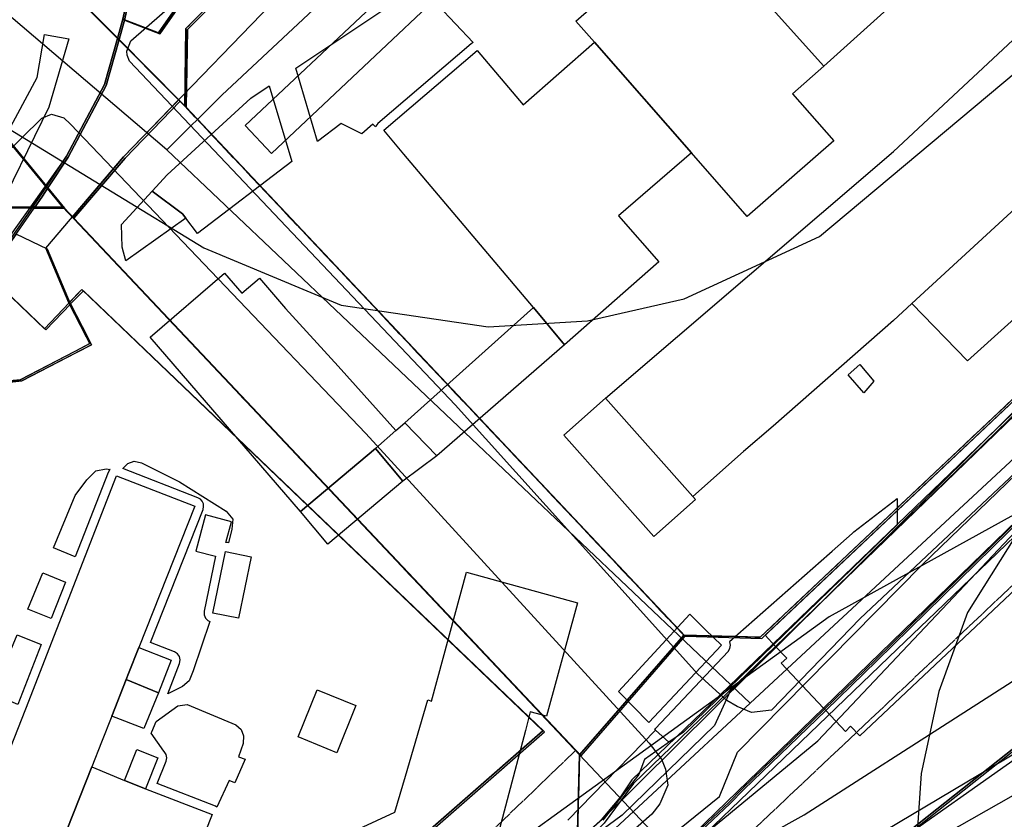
# Model space of a CAD drawing. Header units: metres. Extents: x 15747 to 16863, y 15840 to 16796.
# Tile 10 of 35: x 15838 to 16002, y 16244 to 16377. Entities that reach past the tile are written whole.
import ezdxf

# ---------------------------------------------------------------- set-up
doc = ezdxf.new("R2010")
doc.units = ezdxf.units.M
doc.linetypes.add('L00s01s', pattern=[3, 3, 0])
doc.linetypes.add('L00s26s', pattern=[3, 3, 0])
for name, color, linetype, true_color in [('02 Озеленение', 7, 'Continuous', 0xe4efdb), ('03 Существующее использование', 7, 'Continuous', 0x808080), ('04 Земельные участки (ЕГРН)', 7, 'Continuous', 0x1f3fbf), ('05 Застройка', 7, 'Continuous', 0x8c8c8c), ('06 Дороги и железная дорога', 7, 'Continuous', 0xb4b4b4), ('07 ЗОУИТ и СЗЗ', 7, 'Continuous', 0x000000), ('08 Красные линии и ЛГР', 7, 'Continuous', 0xff0000), ('09 ППТ и ПМТ', 7, 'Continuous', 0x00d000), ('10 ГПЗУ', 7, 'Continuous', 0x7b7bf2), ('12 ПЗЗ – территориальные зоны', 7, 'Continuous', 0x000000), ('13 Генплан – функциональные зоны', 7, 'Continuous', 0x000000)]:
    doc.layers.add(name, color=color, linetype=linetype, true_color=true_color)

msp = doc.modelspace()

# ---------------------------------------------------------------- linework, layer by layer
at = {"layer": '02 Озеленение', "true_color": 0xe4efdb}
for points in [[(15913.38, 16373.47), (15913.07, 16373.28), (15897.54, 16360.04), (15897.18, 16359.58), (15897.13, 16359.44), (15896.69, 16359.92), (15894.85, 16358.29), (15891.41, 16360), (15887.51, 16357.01), (15883.87, 16369.2), (15898.21, 16378.73), (15904.58, 16382.86)], [(15883.22, 16353.72), (15867.56, 16341.72), (15865.6, 16344.27), (15865.07, 16344.97), (15860.02, 16348.79), (15862.48, 16351.47), (15876.41, 16364.23), (15879.46, 16366.27)], [(15865.6, 16344.27), (15855.64, 16337.19), (15855.04, 16339.48), (15854.92, 16343.22), (15860.02, 16348.79), (15865.07, 16344.97)], [(15975.7, 16318.22), (15977.64, 16319.92), (15980, 16317.18), (15978.32, 16315.22)], [(15869.61, 16277.23), (15866.85, 16268.98), (15866.17, 16267.36), (15865.06, 16266.42), (15862.61, 16265.19), (15864.56, 16270.24), (15864.66, 16270.82), (15864.54, 16271.39), (15864.21, 16271.86), (15863.72, 16272.18), (15859.75, 16273.74), (15868.47, 16295.85), (15868.57, 16296.31), (15868.53, 16296.77), (15868.34, 16297.21), (15868.02, 16297.56), (15867.62, 16297.8), (15855.11, 16302.63), (15855.98, 16303.5), (15857.03, 16303.85), (15858.22, 16303.6), (15864.53, 16300.44), (15872.3, 16295.57), (15873.44, 16294.21), (15873.24, 16292.58), (15872.68, 16290.3), (15872.51, 16290.33), (15872.26, 16290.34), (15873.18, 16293.81), (15868.86, 16294.95), (15867.26, 16288.91), (15870.52, 16288.05), (15868.65, 16278.91), (15868.65, 16278.33), (15868.87, 16277.79), (15869.28, 16277.37)], [(15853.01, 16302.47), (15852.99, 16302.46), (15852.68, 16301.96), (15847.23, 16287.99), (15843.59, 16289.48), (15847.21, 16298.18), (15849.13, 16300.76), (15850.66, 16302.29), (15852.36, 16302.57)], [(15956, 16273.91), (15972.6, 16288.5), (15973.06, 16288.91), (15976.38, 16291.86), (15976.69, 16292.14), (15983.9, 16297.65), (15983.9, 16293.29), (15948.35, 16258.83), (15945.93, 16257.12), (15943.72, 16259.15), (15943.55, 16259.31), (15943.68, 16259.41), (15955.76, 16272.23), (15956.07, 16272.72), (15956.17, 16273.29), (15956.04, 16273.85)], [(15843.21, 16277.69), (15839.35, 16279.27), (15841.85, 16285.28), (15845.58, 16283.75)], [(15837.65, 16263.43), (15835.25, 16264.45), (15832.21, 16256.85), (15830.33, 16257.58), (15837.58, 16275.01), (15841.53, 16273.38)], [(15860.7, 16260.57), (15864.29, 16263.21), (15865.83, 16263.43), (15873.93, 16260.02), (15874.79, 16259.25), (15875.21, 16258.22), (15875.13, 16256.94), (15874.36, 16254.72), (15875.47, 16254.3), (15873.74, 16250.41), (15872.82, 16250.8), (15870.79, 16246.36), (15870.53, 16246.51), (15860.85, 16250.25), (15862.35, 16253.96), (15862.46, 16254.53), (15862.34, 16255.11), (15862.01, 16255.59), (15861.95, 16255.63), (15859.84, 16258.64), (15859.98, 16258.86)]]:
    msp.add_lwpolyline(points, close=True, dxfattribs=at)
for points in [[(15835.69, 16357.94), (15840.88, 16367.69), (15842.11, 16374.83), (15846.14, 16374.12), (15842.81, 16362.74), (15833.32, 16343.33)], [(15929.11, 16244.17), (15943.72, 16259.15), (15945.93, 16257.12), (15945.63, 16256.9), (15941.84, 16254.26), (15940.94, 16251.76), (15934.94, 16244.2)], [(15862.31, 16171.17), (15983.9, 16237.69), (15994.24, 16243.21), (16000.75, 16246.93), (16011.36, 16252.98)]]:
    msp.add_lwpolyline(points, dxfattribs=at)
at = {"layer": '03 Существующее использование', "true_color": 0xada4a0}
msp.add_lwpolyline([(16474.33, 16594.64), (16389.02, 16530.66), (16302.58, 16466.53), (16182.27, 16380.44), (15984.85, 16241.16), (15971.2, 16234.98), (15954.58, 16224.63), (15942.15, 16218.41), (15914.43, 16205.35), (15758.56, 16110.57), (15747.13, 16103.64), (15747.13, 16086.43), (15903.99, 16182.76), (15930.25, 16201.5), (15954.14, 16213.54), (15976.41, 16223.21), (15974.59, 16227.24), (16023.44, 16246.14), (16071.14, 16267.9), (16107.56, 16290.44), (16368.84, 16489.72), (16464.24, 16558.84)], dxfattribs=at)
at = {"layer": '03 Существующее использование', "true_color": 0xcbb2cc}
for points in [[(15879.83, 16553.94), (15890.99, 16534.49), (15875.16, 16481.33), (15867.59, 16432.11), (15855.42, 16377.17), (15861.3, 16374.93), (15872.23, 16390.61), (15876.82, 16397.38), (15880.32, 16403.96), (15883.34, 16410.63), (15885.78, 16417.08), (15896.28, 16461.17), (15897.29, 16461), (15897.88, 16464.49), (15897, 16464.64), (15901.15, 16504.08), (15900.7, 16523.43), (15895.69, 16546.9), (15890.26, 16558.72)], [(15935.08, 16225.21), (15942.15, 16218.41), (15954.58, 16224.63), (15971.2, 16234.98), (15984.85, 16241.16), (16063.34, 16303.36), (16058.82, 16308.24), (16171.54, 16390.32), (16170.42, 16394.45), (16163.23, 16404.81), (16157.05, 16412.04), (16086.92, 16361.21), (16047.09, 16323.64), (16044.92, 16325.97), (16017.7, 16300.72), (16020.06, 16298.16), (15977.69, 16258.18), (15976.14, 16259.82), (15975.26, 16258.94), (15971.99, 16262.4), (15958.4, 16249.25), (15956.12, 16246.93), (15934.06, 16226.19)], [(16086.92, 16361.21), (16064.52, 16344.98), (16038.76, 16329.8), (16033.22, 16324.48), (16032.61, 16321.69), (15980.51, 16270.65), (15971.99, 16262.4), (15975.26, 16258.94), (15976.14, 16259.82), (15977.69, 16258.18), (16020.06, 16298.16), (16017.7, 16300.72), (16044.92, 16325.97), (16047.09, 16323.64)]]:
    msp.add_lwpolyline(points, close=True, dxfattribs=at)
at = {"layer": '03 Существующее использование', "true_color": 0xf9e79f}
msp.add_lwpolyline([(15975.8, 16439.92), (15987.04, 16450.52), (16021.71, 16483.23), (16027.81, 16488.98), (16015.46, 16502.08), (16002.38, 16502.16), (15999.79, 16498.98), (15991.54, 16490.15), (15982.74, 16482.11), (15972.93, 16475.18), (15877.32, 16387.36), (15869.15, 16378.91), (15865.89, 16375.64), (15865.69, 16362.72), (15948.64, 16274.78), (15961.36, 16274.4), (16039.77, 16348.36), (16099.27, 16404.48), (16099.52, 16412.96), (16086.82, 16426.42), (16034.81, 16377.36)], close=True, dxfattribs=at)
at = {"layer": '03 Существующее использование', "true_color": 0xcfd1eb}
msp.add_lwpolyline([(16041.24, 16339.58), (15959.45, 16263.65), (15862.44, 16355.63), (15871.6, 16364.72), (15907.94, 16398.77), (15974.72, 16461.37), (15983.72, 16469.05), (15999.67, 16483.22), (16014.03, 16499.22)], dxfattribs=at)
at = {"layer": '03 Существующее использование', "true_color": 0xd7c6c1}
for points in [[(15747.13, 16445.57), (15784.86, 16409.49), (15818.83, 16377.01), (15823.69, 16372.37), (15842.67, 16349.3), (15846.04, 16354.41), (15852.36, 16366.31), (15854.52, 16373.98), (15838.78, 16389.84), (15834.33, 16394.07), (15833.04, 16395.97), (15822.7, 16411.06), (15793.73, 16438.64), (15776.4, 16449.27), (15747.13, 16477.16)], [(15838.78, 16389.84), (15854.52, 16373.98), (15855.42, 16377.17), (15860.35, 16399.41), (15856.82, 16396.04), (15850.35, 16389.85)], [(15827.36, 16340.05), (15832.6, 16335.03), (15836.32, 16340.09), (15840.39, 16345.95), (15833.04, 16345.98)]]:
    msp.add_lwpolyline(points, close=True, dxfattribs=at)
at = {"layer": '03 Существующее использование', "true_color": 0xcfd1eb}
for points in [[(15862.44, 16355.63), (15819.54, 16392.22), (15747.13, 16314.97), (15747.13, 16118.88), (15915.37, 16222.73), (15959.45, 16263.65)], [(15959.45, 16263.65), (15915.37, 16222.73), (15747.13, 16118.88), (15747.13, 16114.99), (15749.02, 16112.12), (15752.98, 16106.26), (16049.64, 16282.82), (16093.75, 16314.52), (16068.62, 16344.08), (16049.75, 16331), (16044.93, 16335.77), (16041.24, 16339.58)]]:
    msp.add_lwpolyline(points, close=True, dxfattribs=at)
at = {"layer": '03 Существующее использование', "true_color": 0x808080}
for points in [[(15877.32, 16387.36), (15872.23, 16390.61), (15861.3, 16374.93), (15855.42, 16377.17), (15854.52, 16373.98), (15864.66, 16363.75), (15865.69, 16362.72), (15865.89, 16375.64), (15869.15, 16378.91)], [(15877.32, 16387.36), (15872.23, 16390.61), (15861.3, 16374.93), (15855.42, 16377.17), (15854.52, 16373.98), (15864.66, 16363.75), (15865.69, 16362.72), (15865.89, 16375.64), (15869.15, 16378.91)], [(15864.66, 16363.75), (15854.52, 16373.98), (15852.36, 16366.31), (15846.04, 16354.41), (15842.67, 16349.3), (15845.44, 16345.94), (15847, 16344.28), (15855.51, 16354.27)], [(15864.66, 16363.75), (15854.52, 16373.98), (15852.36, 16366.31), (15846.04, 16354.41), (15842.67, 16349.3), (15845.44, 16345.94), (15847, 16344.28), (15855.51, 16354.27)], [(15864.66, 16363.75), (15855.51, 16354.27), (15847, 16344.28), (15931.31, 16254.88), (15948.64, 16274.78), (15865.69, 16362.72)], [(15864.66, 16363.75), (15855.51, 16354.27), (15847, 16344.28), (15931.31, 16254.88), (15948.64, 16274.78), (15865.69, 16362.72)], [(15842.67, 16349.3), (15841.78, 16347.96), (15840.39, 16345.95), (15845.44, 16345.94)], [(15842.67, 16349.3), (15841.78, 16347.96), (15840.39, 16345.95), (15845.44, 16345.94)], [(16035, 16327.02), (16027.3, 16334.57), (16026.84, 16334.12), (15963.65, 16273.07), (15965.51, 16271.1), (15964.58, 16270.26), (15971.61, 16262.81), (16032.34, 16321.77), (16033.05, 16324.47)], [(16035, 16327.02), (16027.3, 16334.57), (16026.84, 16334.12), (15963.65, 16273.07), (15965.51, 16271.1), (15964.58, 16270.26), (15971.61, 16262.81), (16032.34, 16321.77), (16033.05, 16324.47)], [(15747.13, 16103.64), (15910.74, 16203.28), (15934.02, 16226.31), (15971.61, 16262.81), (15964.58, 16270.26), (15965.51, 16271.1), (15963.65, 16273.07), (15940.06, 16250.29), (15935.14, 16243.66), (15918.03, 16227.08), (15902.96, 16215.7), (15827.79, 16170.09), (15818.54, 16163.28), (15770.99, 16134.87), (15747.13, 16120.75)], [(15747.13, 16103.64), (15910.74, 16203.28), (15934.02, 16226.31), (15971.61, 16262.81), (15964.58, 16270.26), (15965.51, 16271.1), (15963.65, 16273.07), (15940.06, 16250.29), (15935.14, 16243.66), (15918.03, 16227.08), (15902.96, 16215.7), (15827.79, 16170.09), (15818.54, 16163.28), (15770.99, 16134.87), (15747.13, 16120.75)]]:
    msp.add_lwpolyline(points, close=True, dxfattribs=at)
at = {"layer": '03 Существующее использование', "true_color": 0xd7c6c1}
msp.add_lwpolyline([(15833.04, 16345.98), (15840.39, 16345.95), (15841.78, 16347.96), (15842.67, 16349.3), (15823.69, 16372.37)], dxfattribs=at)
at = {"layer": '03 Существующее использование', "true_color": 0x808080}
for points in [[(16039.77, 16348.36), (15961.92, 16274.92), (15963.65, 16273.07), (16026.84, 16334.12)], [(16039.77, 16348.36), (15961.92, 16274.92), (15963.65, 16273.07), (16026.84, 16334.12)], [(16032.34, 16321.77), (15971.61, 16262.81), (15971.99, 16262.4), (15980.51, 16270.65), (16032.61, 16321.69)], [(16032.34, 16321.77), (15971.61, 16262.81), (15971.99, 16262.4), (15980.51, 16270.65), (16032.61, 16321.69)]]:
    msp.add_lwpolyline(points, dxfattribs=at)
at = {"layer": '03 Существующее использование', "true_color": 0xada4a0}
msp.add_lwpolyline([(15846.45, 16329.99), (15846.43, 16330.04), (15842.61, 16339.13), (15837.38, 16341.6), (15836.32, 16340.09), (15832.6, 16335.03), (15842.35, 16325.72)], close=True, dxfattribs=at)
at = {"layer": '03 Существующее использование', "true_color": 0xcde1b7}
for points in [[(15846.45, 16329.99), (15842.35, 16325.72), (15832.6, 16335.03), (15821.54, 16319.98), (15819.38, 16321.68), (15813.75, 16314.43), (15798.37, 16294.91), (15783.29, 16276.08), (15775.23, 16264.18), (15773.05, 16261.08), (15778.43, 16252.24), (15816.78, 16300.52), (15832.91, 16316.11), (15834.26, 16316.8), (15838.33, 16317.21), (15847.43, 16321.94), (15849.91, 16323.23), (15849.37, 16324.3)], [(15846.43, 16330.04), (15849.37, 16324.3), (15849.91, 16323.23), (15838.33, 16317.21), (15834.26, 16316.8), (15832.91, 16316.11), (15816.78, 16300.52), (15778.43, 16252.24), (15822.99, 16178.97), (15858.88, 16200.78), (15925.24, 16258.86), (15848.58, 16332.21)]]:
    msp.add_lwpolyline(points, close=True, dxfattribs=at)
at = {"layer": '04 Земельные участки (ЕГРН)', "true_color": 0x1f3fbf}
for points in [[(16474.33, 16594.64), (16389.02, 16530.66), (16302.58, 16466.53), (16182.27, 16380.44), (15984.85, 16241.16), (15971.2, 16234.98), (15954.58, 16224.63), (15942.15, 16218.41), (15914.43, 16205.35), (15758.56, 16110.57), (15747.13, 16103.64), (15747.13, 16086.43), (15903.99, 16182.76), (15930.25, 16201.5), (15954.14, 16213.54), (15976.41, 16223.21), (15974.59, 16227.24), (16023.44, 16246.14), (16071.14, 16267.9), (16107.56, 16290.44), (16368.84, 16489.72), (16464.24, 16558.84)], [(15833.04, 16345.98), (15840.39, 16345.95), (15841.78, 16347.96), (15842.67, 16349.3), (15823.69, 16372.37)], [(16039.77, 16348.36), (15961.92, 16274.92), (15963.65, 16273.07), (16026.84, 16334.12)], [(16032.34, 16321.77), (15971.61, 16262.81), (15971.99, 16262.4), (15980.51, 16270.65), (16032.61, 16321.69)]]:
    msp.add_lwpolyline(points, dxfattribs=at)
for points in [[(15879.83, 16553.94), (15890.99, 16534.49), (15875.16, 16481.33), (15867.59, 16432.11), (15855.42, 16377.17), (15861.3, 16374.93), (15872.23, 16390.61), (15876.82, 16397.38), (15880.32, 16403.96), (15883.34, 16410.63), (15885.78, 16417.08), (15896.28, 16461.17), (15897.29, 16461), (15897.88, 16464.49), (15897, 16464.64), (15901.15, 16504.08), (15900.7, 16523.43), (15895.69, 16546.9), (15890.26, 16558.72)], [(15975.8, 16439.92), (15987.04, 16450.52), (16021.71, 16483.23), (16027.81, 16488.98), (16015.46, 16502.08), (16002.38, 16502.16), (15999.79, 16498.98), (15991.54, 16490.15), (15982.74, 16482.11), (15972.93, 16475.18), (15877.32, 16387.36), (15869.15, 16378.91), (15865.89, 16375.64), (15865.69, 16362.72), (15948.64, 16274.78), (15961.36, 16274.4), (16039.77, 16348.36), (16099.27, 16404.48), (16099.52, 16412.96), (16086.82, 16426.42), (16034.81, 16377.36)], [(15747.13, 16445.57), (15784.86, 16409.49), (15818.83, 16377.01), (15823.69, 16372.37), (15842.67, 16349.3), (15846.04, 16354.41), (15852.36, 16366.31), (15854.52, 16373.98), (15838.78, 16389.84), (15834.33, 16394.07), (15833.04, 16395.97), (15822.7, 16411.06), (15793.73, 16438.64), (15776.4, 16449.27), (15747.13, 16477.16)], [(15935.08, 16225.21), (15942.15, 16218.41), (15954.58, 16224.63), (15971.2, 16234.98), (15984.85, 16241.16), (16063.34, 16303.36), (16058.82, 16308.24), (16171.54, 16390.32), (16170.42, 16394.45), (16163.23, 16404.81), (16157.05, 16412.04), (16086.92, 16361.21), (16047.09, 16323.64), (16044.92, 16325.97), (16017.7, 16300.72), (16020.06, 16298.16), (15977.69, 16258.18), (15976.14, 16259.82), (15975.26, 16258.94), (15971.99, 16262.4), (15958.4, 16249.25), (15956.12, 16246.93), (15934.06, 16226.19)], [(15838.78, 16389.84), (15854.52, 16373.98), (15855.42, 16377.17), (15860.35, 16399.41), (15856.82, 16396.04), (15850.35, 16389.85)], [(15877.32, 16387.36), (15872.23, 16390.61), (15861.3, 16374.93), (15855.42, 16377.17), (15854.52, 16373.98), (15864.66, 16363.75), (15865.69, 16362.72), (15865.89, 16375.64), (15869.15, 16378.91)], [(15864.66, 16363.75), (15854.52, 16373.98), (15852.36, 16366.31), (15846.04, 16354.41), (15842.67, 16349.3), (15845.44, 16345.94), (15847, 16344.28), (15855.51, 16354.27)], [(15864.66, 16363.75), (15855.51, 16354.27), (15847, 16344.28), (15931.31, 16254.88), (15948.64, 16274.78), (15865.69, 16362.72)], [(16086.92, 16361.21), (16064.52, 16344.98), (16038.76, 16329.8), (16033.22, 16324.48), (16032.61, 16321.69), (15980.51, 16270.65), (15971.99, 16262.4), (15975.26, 16258.94), (15976.14, 16259.82), (15977.69, 16258.18), (16020.06, 16298.16), (16017.7, 16300.72), (16044.92, 16325.97), (16047.09, 16323.64)], [(15842.67, 16349.3), (15841.78, 16347.96), (15840.39, 16345.95), (15845.44, 16345.94)], [(15827.36, 16340.05), (15832.6, 16335.03), (15836.32, 16340.09), (15840.39, 16345.95), (15833.04, 16345.98)], [(15846.45, 16329.99), (15846.43, 16330.04), (15842.61, 16339.13), (15837.38, 16341.6), (15836.32, 16340.09), (15832.6, 16335.03), (15842.35, 16325.72)], [(15846.45, 16329.99), (15842.35, 16325.72), (15832.6, 16335.03), (15821.54, 16319.98), (15819.38, 16321.68), (15813.75, 16314.43), (15798.37, 16294.91), (15783.29, 16276.08), (15775.23, 16264.18), (15773.05, 16261.08), (15778.43, 16252.24), (15816.78, 16300.52), (15832.91, 16316.11), (15834.26, 16316.8), (15838.33, 16317.21), (15847.43, 16321.94), (15849.91, 16323.23), (15849.37, 16324.3)], [(16035, 16327.02), (16027.3, 16334.57), (16026.84, 16334.12), (15963.65, 16273.07), (15965.51, 16271.1), (15964.58, 16270.26), (15971.61, 16262.81), (16032.34, 16321.77), (16033.05, 16324.47)], [(15846.43, 16330.04), (15849.37, 16324.3), (15849.91, 16323.23), (15838.33, 16317.21), (15834.26, 16316.8), (15832.91, 16316.11), (15816.78, 16300.52), (15778.43, 16252.24), (15822.99, 16178.97), (15858.88, 16200.78), (15925.24, 16258.86), (15848.58, 16332.21)], [(15747.13, 16103.64), (15910.74, 16203.28), (15934.02, 16226.31), (15971.61, 16262.81), (15964.58, 16270.26), (15965.51, 16271.1), (15963.65, 16273.07), (15940.06, 16250.29), (15935.14, 16243.66), (15918.03, 16227.08), (15902.96, 16215.7), (15827.79, 16170.09), (15818.54, 16163.28), (15770.99, 16134.87), (15747.13, 16120.75)]]:
    msp.add_lwpolyline(points, close=True, dxfattribs=at)
at = {"layer": '05 Застройка', "true_color": 0x8c8c8c}
for points in [[(15958.9, 16402.59), (15968.19, 16392.27), (15994.84, 16416.3), (16007.69, 16402.04), (15971.66, 16369.56), (15962.62, 16379.59), (15959.29, 16383.14), (15949.52, 16394.13)], [(15971.66, 16369.56), (15966.47, 16364.95), (15973.32, 16357.13), (15958.94, 16344.53), (15949.66, 16355.15), (15933.56, 16373.54), (15930.46, 16377.05), (15944.79, 16389.6), (15954.09, 16378.71), (15959.29, 16383.14), (15962.62, 16379.59)], [(15983.26, 16327.28), (15963.26, 16309.69), (15958.35, 16305.48), (15949.91, 16297.99), (15935.36, 16314.36), (15983.26, 16355.37), (16009.75, 16380.1), (16024.06, 16364.9), (16019.4, 16360.51), (15986.31, 16330.08)], [(15901.86, 16354.93), (15898.51, 16358.9), (15914.04, 16372.14), (15921.69, 16363.12), (15933.56, 16373.54), (15949.66, 16355.15), (15937.52, 16344.67), (15944.23, 16337.02), (15928.59, 16323.24), (15923.4, 16329.41)], [(15986.31, 16330.08), (16019.4, 16360.51), (16021.72, 16358.05), (16026.38, 16362.44), (16033.02, 16354.29), (15995.55, 16320.56)], [(15900.5, 16308.98), (15897.13, 16305.98), (15884.67, 16295.49), (15859.68, 16324.5), (15872.05, 16335.14), (15874.92, 16331.8), (15877.87, 16334.3), (15882.17, 16329.26), (15890.96, 16319.65)], [(15902.04, 16310.25), (15923.4, 16329.41), (15928.59, 16323.24), (15907.33, 16304.75)], [(15950.36, 16297.47), (15943.44, 16291.32), (15928.43, 16308.21), (15935.36, 16314.36), (15949.91, 16297.99)], [(15897.13, 16305.98), (15900.5, 16308.98), (15902.04, 16310.25), (15907.33, 16304.75), (15901.69, 16300.57)], [(15884.67, 16295.49), (15897.13, 16305.98), (15901.69, 16300.57), (15889.23, 16290.07)], [(15835.84, 16254.67), (15838.98, 16262.71), (15854.08, 16301.42), (15867.08, 16296.4), (15857.81, 16272.9), (15856.09, 16268.55), (15855.71, 16267.55), (15853.31, 16261.48), (15851.58, 16257.13), (15849.96, 16253.02), (15843.78, 16237.36), (15848.02, 16235.69), (15845.8, 16230.05), (15841.56, 16231.72), (15813.22, 16162), (15800.27, 16166.8), (15802.86, 16173.24), (15807.17, 16183.97), (15829.37, 16239.22), (15827.75, 16239.87), (15833.99, 16255.41)], [(15872.21, 16288.86), (15876.49, 16287.99), (15874.39, 16277.74), (15870.12, 16278.61)], [(15900.36, 16245.53), (15902.12, 16251.52), (15905.85, 16264.16), (15906.43, 16263.99), (15912.26, 16285.39), (15930.73, 16280.34), (15925.57, 16261.47), (15922.88, 16262.21), (15922.06, 16259.1), (15916, 16236.03), (15891.86, 16224.56), (15886.63, 16221.85), (15884.8, 16220.99), (15881.44, 16222.33), (15878.47, 16223.47), (15880.79, 16229.38), (15881.36, 16230.83), (15882.09, 16232.69), (15884.8, 16239.59), (15886.95, 16239.31), (15897.37, 16244.14)], [(15949.42, 16278.44), (15952.01, 16275.84), (15954.67, 16273.26), (15942.59, 16260.44), (15937.52, 16265.58)], [(15855.71, 16267.55), (15856.09, 16268.55), (15857.81, 16272.9), (15863.17, 16270.78), (15861.06, 16265.34)], [(15855.71, 16267.55), (15861.06, 16265.34), (15858.6, 16259.43), (15853.31, 16261.48)], [(15884.26, 16258.02), (15887.46, 16265.86), (15893.9, 16263.23), (15890.71, 16255.39)], [(15858.89, 16249.39), (15855.41, 16250.8), (15857.48, 16255.92), (15860.96, 16254.52)], [(15843.78, 16237.36), (15849.96, 16253.02), (15855.41, 16250.8), (15858.89, 16249.39), (15869.99, 16245.11), (15863.74, 16229.33), (15848.02, 16235.69)]]:
    msp.add_lwpolyline(points, close=True, dxfattribs=at)
at = {"layer": '06 Дороги и железная дорога', "true_color": 0xb4b4b4}
for points in [[(16012.71, 16310.58), (15977.72, 16277.7), (15963, 16262.48), (15959.63, 16262.08), (15957.27, 16263.06), (15955.57, 16264.08), (15950.74, 16268.45), (15910.4, 16313.24), (15856.23, 16370.36), (15855.84, 16371.38), (15855.82, 16372.04), (15856.46, 16373.74), (15912, 16422.26), (15916.05, 16424.66), (15933.22, 16439.91), (15981.69, 16485), (16003.15, 16505.95)], [(16016.1, 16491.89), (15875.46, 16359.7), (15879.84, 16355), (15969.99, 16440), (15971.66, 16440.71), (15975.08, 16440.41), (15978.82, 16437.73), (16036.76, 16375.83)], [(15801.66, 16321.62), (15841.64, 16360.88), (15843.25, 16361.56), (15845.31, 16360.97), (15846.41, 16359.93), (15895.56, 16308.46), (15942.65, 16256.98), (15944.68, 16254.31), (15945.35, 16252.67), (15945.73, 16249.98), (15944.43, 16246.9), (15943.09, 16245.19), (15935.33, 16238.38), (15875.04, 16193.92), (15852.14, 16178.97), (15821.82, 16160.98)], [(15825.22, 16152.88), (15859.57, 16172.92), (15884.17, 16189.56), (15935.35, 16228.23), (15970.69, 16257.39), (16011.05, 16300.1)]]:
    msp.add_lwpolyline(points, dxfattribs=at)
at = {"layer": '07 ЗОУИТ и СЗЗ', "true_color": 0x000000}
for points in [[(15747.13, 16549.68), (15780.03, 16518.32), (15774.1, 16485.22), (15775.62, 16441.39), (15781.41, 16417.34), (15792.92, 16395.45), (15809.46, 16377.05), (15822.81, 16367.28), (15868.6, 16339.33), (15891.41, 16329.82), (15915.88, 16326.2), (15932.37, 16327.18), (15948.47, 16330.86), (15970.94, 16341.21), (16050.32, 16407.74)], [(16049.61, 16010.73), (16330.79, 16185.36), (16347.38, 16200.59), (16351.14, 16210.62), (16352.5, 16220.96), (16351.32, 16231.63), (16342.03, 16264.1), (16324.58, 16303.82), (16293.19, 16354.91), (16253.86, 16400.35), (16222.77, 16428.36), (16208.92, 16437.72), (16193.53, 16441.05), (16178.07, 16439.95), (16163.38, 16434.43), (16144.86, 16422.35), (16047.48, 16350.94), (16039.97, 16348.48), (15934.85, 16244.29), (15905.34, 16218.35), (15834.63, 16175.86), (15812.23, 16159.86)], [(16123.18, 16056.44), (16321.33, 16181.07), (16336.76, 16195.72), (16340.63, 16203.88), (16341.44, 16212.78), (16337.96, 16228.74), (16292.26, 16296.4), (16283.83, 16318.44), (16254.86, 16360.12), (16235.58, 16380.11), (16224.02, 16387.92), (16211.49, 16394.05), (16184.49, 16400.81), (16156.68, 16399.87), (16130.18, 16391.29), (16091.92, 16366.66), (16020.47, 16312.66), (16010.36, 16302.28), (15995.59, 16278.69), (15990.8, 16265.59), (15987.88, 16251.95), (15986.9, 16238.03)], [(16249.32, 16171.31), (16233.01, 16199.59), (16226.24, 16214.77), (16198.9, 16256.23), (16168.7, 16293.32), (16150.69, 16310.27), (16129.06, 16322.29), (16096.92, 16329.4), (16064.21, 16325.69), (16041.42, 16315.99), (15972.56, 16277.99), (15878.53, 16209.93), (15860.49, 16193.01), (15847.16, 16172.17), (15841.3, 16156.73)]]:
    msp.add_lwpolyline(points, dxfattribs=at)
at = {"layer": '07 ЗОУИТ и СЗЗ', "true_color": 0xfe0004}
for points in [[(15870.83, 16192.37), (15872.55, 16191.44), (15871.35, 16187.2), (15876.97, 16182.84), (15883.15, 16194.07), (15908.91, 16212.73), (15925.04, 16220.26), (15937.01, 16234.08), (15954.32, 16248.12), (15957.32, 16255.49), (15988.01, 16286.63), (16047.41, 16343.88)], [(16004.57, 16312.77), (15956.11, 16265.65), (15953.51, 16259.93), (15938.15, 16245), (15869.04, 16194.1), (15870.83, 16192.37)]]:
    msp.add_lwpolyline(points, dxfattribs=at)
at = {"layer": '08 Красные линии и ЛГР', "linetype": 'L00s01s', "true_color": 0xff0000, "flags": 128}
for points in [[(15983.9, 16296.09), (16094.62, 16400.52), (16099.01, 16404.66), (16099.26, 16413.14), (16089.47, 16423.51), (16055.61, 16459.41), (16015.2, 16502.26), (16000.75, 16502.35)], [(15877.06, 16387.54), (15868.89, 16379.08), (15865.63, 16375.82)], [(15865.63, 16375.82), (15865.43, 16362.89), (15948.38, 16274.95), (15961.1, 16274.58), (15983.9, 16296.09)], [(15764.54, 16274.83), (15832.78, 16346.16), (15845.18, 16346.11), (15930.41, 16255.75)], [(16052.11, 16329.49), (15983.9, 16265.16)], [(15983.9, 16265.16), (15959.52, 16242.16), (15934.82, 16225.39)], [(15930.41, 16255.75), (15931.06, 16255.06), (15930.75, 16242.28)], [(15930.41, 16255.75), (15931.06, 16255.06), (15930.75, 16242.28)]]:
    msp.add_lwpolyline(points, dxfattribs=at)
at = {"layer": '08 Красные линии и ЛГР', "linetype": 'L00s26s', "true_color": 0xfe0004, "flags": 128}
msp.add_lwpolyline([(15822.73, 16179.14), (15898.86, 16225.42), (15930.41, 16255.75)], dxfattribs=at)
at = {"layer": '09 ППТ и ПМТ', "true_color": 0x8c8c8c}
msp.add_lwpolyline([(15747.13, 16795.57), (15747.13, 16795.57), (15747.13, 16689.42), (15874.66, 16562.68), (15890.73, 16534.67), (15874.9, 16481.51), (15867.33, 16432.29), (15859.73, 16397.97), (15855.16, 16377.35), (15852.1, 16366.49), (15845.78, 16354.59), (15821.28, 16320.16), (15819.12, 16321.86), (15783.03, 16276.26), (15751.71, 16232.65), (15747.87, 16233.64), (15747.13, 16234.14)], close=True, dxfattribs=at)
at = {"layer": '09 ППТ и ПМТ', "true_color": 0xf5a623}
msp.add_lwpolyline([(16863.13, 16795.57), (16863.13, 15840.33), (16861.54, 15839.57), (15747.13, 15839.57), (15747.13, 16121.89), (15968.4, 16245.04), (16159.69, 16367.66), (15769.74, 16795.57), (16427.14, 16795.57), (16560.47, 16640.36), (16598.54, 16671.71), (16720.23, 16788.25), (16732.18, 16795.57)], close=True, dxfattribs=at)
at = {"layer": '10 ГПЗУ', "true_color": 0x7b7bf2}
for points in [[(15855.16, 16377.35), (15852.1, 16366.49), (15845.78, 16354.59), (15841.52, 16348.14), (15836.06, 16340.27), (15821.28, 16320.16), (15819.12, 16321.86), (15813.49, 16314.61), (15798.11, 16295.09), (15783.03, 16276.26), (15774.97, 16264.36), (15766.7, 16252.58), (15751.71, 16232.65), (15747.87, 16233.64), (15747.13, 16234.14), (15747.13, 16637.9)], [(15855.16, 16377.35), (15852.1, 16366.49), (15845.78, 16354.59), (15841.52, 16348.14), (15836.06, 16340.27), (15821.28, 16320.16), (15819.12, 16321.86), (15813.49, 16314.61), (15798.11, 16295.09), (15783.03, 16276.26), (15774.97, 16264.36), (15766.7, 16252.58), (15751.71, 16232.65), (15747.87, 16233.64), (15747.13, 16234.14), (15747.13, 16637.9)], [(15855.16, 16377.35), (15852.1, 16366.49), (15845.78, 16354.59), (15841.52, 16348.14), (15836.06, 16340.27), (15821.28, 16320.16), (15819.12, 16321.86), (15813.49, 16314.61), (15798.11, 16295.09), (15783.03, 16276.26), (15774.97, 16264.36), (15766.7, 16252.58), (15751.71, 16232.65), (15747.87, 16233.64), (15747.13, 16234.14), (15747.13, 16637.9)], [(15747.13, 16121.4), (15747.13, 16218.49), (15758.76, 16232.38), (15761.61, 16230.28), (15767.36, 16238.81), (15816.52, 16300.7), (15832.65, 16316.29), (15834, 16316.98), (15838.07, 16317.39), (15849.65, 16323.41), (15846.17, 16330.22), (15842.35, 16339.31), (15855.25, 16354.45), (15886.33, 16386.65), (15908.31, 16406.35), (15943.07, 16436.75), (15978.87, 16470.1), (16000.85, 16441.86), (16004.16, 16437.72)], [(15823.43, 16372.55), (15842.41, 16349.48), (15841.52, 16348.14), (15840.13, 16346.13), (15832.78, 16346.16)], [(16033.92, 16341.53), (15939.74, 16250.91), (15937.86, 16248.08), (15934.68, 16244.24), (15918.26, 16228.89), (15909.47, 16221.82), (15905.19, 16218.37), (15896.87, 16212.96), (15847.99, 16183.22), (15834.5, 16175.91), (15822.5, 16167.33)]]:
    msp.add_lwpolyline(points, dxfattribs=at)
for points in [[(15879.57, 16554.12), (15890, 16558.9), (15895.43, 16547.08), (15900.44, 16523.61), (15900.89, 16504.26), (15896.74, 16464.82), (15897.62, 16464.67), (15897.03, 16461.18), (15896.02, 16461.35), (15885.52, 16417.26), (15883.08, 16410.81), (15880.06, 16404.14), (15876.56, 16397.56), (15871.97, 16390.79), (15861.04, 16375.11), (15855.16, 16377.35), (15867.33, 16432.29), (15874.9, 16481.51), (15890.73, 16534.67)], [(15879.57, 16554.12), (15890, 16558.9), (15895.43, 16547.08), (15900.44, 16523.61), (15900.89, 16504.26), (15896.74, 16464.82), (15897.62, 16464.67), (15897.03, 16461.18), (15896.02, 16461.35), (15885.52, 16417.26), (15883.08, 16410.81), (15880.06, 16404.14), (15876.56, 16397.56), (15871.97, 16390.79), (15861.04, 16375.11), (15855.16, 16377.35), (15867.33, 16432.29), (15874.9, 16481.51), (15890.73, 16534.67)], [(15975.54, 16440.1), (16034.55, 16377.54), (16086.56, 16426.6), (16099.26, 16413.14), (16099.01, 16404.66), (16039.51, 16348.54), (15961.1, 16274.58), (15948.38, 16274.96), (15865.43, 16362.9), (15865.63, 16375.82), (15868.89, 16379.09), (15877.06, 16387.54), (15972.67, 16475.36), (15982.48, 16482.29), (15991.28, 16490.33), (15999.53, 16499.16), (16002.12, 16502.34), (16015.2, 16502.26), (16027.55, 16489.16), (16021.45, 16483.41), (15986.78, 16450.7)], [(15975.54, 16440.1), (16034.55, 16377.54), (16086.56, 16426.6), (16099.26, 16413.14), (16099.01, 16404.66), (16039.51, 16348.54), (15961.1, 16274.58), (15948.38, 16274.96), (15865.43, 16362.9), (15865.63, 16375.82), (15868.89, 16379.09), (15877.06, 16387.54), (15972.67, 16475.36), (15982.48, 16482.29), (15991.28, 16490.33), (15999.53, 16499.16), (16002.12, 16502.34), (16015.2, 16502.26), (16027.55, 16489.16), (16021.45, 16483.41), (15986.78, 16450.7)], [(15975.54, 16440.1), (16034.55, 16377.54), (16086.56, 16426.6), (16099.26, 16413.14), (16099.01, 16404.66), (16039.51, 16348.54), (15961.1, 16274.58), (15948.38, 16274.96), (15865.43, 16362.9), (15865.63, 16375.82), (15868.89, 16379.09), (15877.06, 16387.54), (15972.67, 16475.36), (15982.48, 16482.29), (15991.28, 16490.33), (15999.53, 16499.16), (16002.12, 16502.34), (16015.2, 16502.26), (16027.55, 16489.16), (16021.45, 16483.41), (15986.78, 16450.7)], [(15747.13, 16477.09), (15776.14, 16449.45), (15793.47, 16438.82), (15822.44, 16411.24), (15832.78, 16396.15), (15834.07, 16394.25), (15838.52, 16390.02), (15854.26, 16374.16), (15852.1, 16366.49), (15845.78, 16354.59), (15842.41, 16349.48), (15823.43, 16372.55), (15818.57, 16377.19), (15784.6, 16409.67), (15747.13, 16445.49)], [(15941.89, 16218.59), (15934.82, 16225.39), (15933.8, 16226.37), (15955.86, 16247.11), (15958.14, 16249.43), (15980.25, 16270.83), (16032.35, 16321.87), (16032.96, 16324.66), (16038.5, 16329.98), (16064.26, 16345.16), (16156.79, 16412.22), (16162.97, 16404.99), (16170.16, 16394.63), (16171.28, 16390.5), (16058.56, 16308.42), (16063.08, 16303.54), (15984.59, 16241.34), (15970.94, 16235.16), (15954.32, 16224.81)], [(15941.89, 16218.59), (15934.82, 16225.39), (15933.8, 16226.37), (15955.86, 16247.11), (15958.14, 16249.43), (15980.25, 16270.83), (16032.35, 16321.87), (16032.96, 16324.66), (16038.5, 16329.98), (16064.26, 16345.16), (16156.79, 16412.22), (16162.97, 16404.99), (16170.16, 16394.63), (16171.28, 16390.5), (16058.56, 16308.42), (16063.08, 16303.54), (15984.59, 16241.34), (15970.94, 16235.16), (15954.32, 16224.81)], [(15941.89, 16218.59), (15934.82, 16225.39), (15933.8, 16226.37), (15955.86, 16247.11), (15958.14, 16249.43), (15980.25, 16270.83), (16032.35, 16321.87), (16032.96, 16324.66), (16038.5, 16329.98), (16064.26, 16345.16), (16156.79, 16412.22), (16162.97, 16404.99), (16170.16, 16394.63), (16171.28, 16390.5), (16058.56, 16308.42), (16063.08, 16303.54), (15984.59, 16241.34), (15970.94, 16235.16), (15954.32, 16224.81)], [(15838.52, 16390.02), (15850.09, 16390.03), (15856.56, 16396.22), (15860.09, 16399.59), (15855.16, 16377.35), (15854.26, 16374.16)], [(15877.06, 16387.54), (15868.89, 16379.09), (15865.63, 16375.82), (15865.43, 16362.9), (15864.4, 16363.93), (15854.26, 16374.16), (15855.16, 16377.35), (15861.04, 16375.11), (15871.97, 16390.79)], [(15864.4, 16363.93), (15855.25, 16354.45), (15846.74, 16344.46), (15845.18, 16346.12), (15842.41, 16349.48), (15845.78, 16354.59), (15852.1, 16366.49), (15854.26, 16374.16)], [(15864.4, 16363.93), (15865.43, 16362.9), (15948.38, 16274.96), (15931.05, 16255.06), (15846.74, 16344.46), (15855.25, 16354.45)], [(15864.4, 16363.93), (15865.43, 16362.9), (15948.38, 16274.96), (15931.05, 16255.06), (15846.74, 16344.46), (15855.25, 16354.45)], [(15864.4, 16363.93), (15865.43, 16362.9), (15948.38, 16274.96), (15931.05, 16255.06), (15846.74, 16344.46), (15855.25, 16354.45)], [(15842.41, 16349.48), (15845.18, 16346.12), (15840.13, 16346.13), (15841.52, 16348.14)], [(15827.1, 16340.23), (15832.78, 16346.16), (15840.13, 16346.13), (15836.06, 16340.27), (15832.34, 16335.21)], [(15846.19, 16330.17), (15849.11, 16324.48), (15849.65, 16323.41), (15847.17, 16322.12), (15838.07, 16317.39), (15834, 16316.98), (15832.65, 16316.29), (15816.52, 16300.7), (15778.17, 16252.42), (15772.79, 16261.26), (15774.97, 16264.36), (15783.03, 16276.26), (15798.11, 16295.09), (15813.49, 16314.61), (15819.12, 16321.86), (15821.28, 16320.16), (15832.34, 16335.21), (15842.09, 16325.9)], [(15846.17, 16330.22), (15848.32, 16332.39), (15924.98, 16259.04), (15858.62, 16200.96), (15822.73, 16179.15), (15778.17, 16252.42), (15816.52, 16300.7), (15832.65, 16316.29), (15834, 16316.98), (15838.07, 16317.39), (15849.65, 16323.41), (15849.11, 16324.48)], [(15846.17, 16330.22), (15848.32, 16332.39), (15924.98, 16259.04), (15858.62, 16200.96), (15822.73, 16179.15), (15778.17, 16252.42), (15816.52, 16300.7), (15832.65, 16316.29), (15834, 16316.98), (15838.07, 16317.39), (15849.65, 16323.41), (15849.11, 16324.48)]]:
    msp.add_lwpolyline(points, close=True, dxfattribs=at)
at = {"layer": '12 ПЗЗ – территориальные зоны', "true_color": 0x000000}
for points in [[(16014.88, 16517.98), (15999.53, 16499.16), (15991.28, 16490.33), (15982.48, 16482.29), (15972.67, 16475.36), (15877.06, 16387.54), (15871.97, 16390.79), (15861.04, 16375.11), (15855.16, 16377.35), (15867.33, 16432.29), (15872.3, 16464.66), (15874.9, 16481.51), (15890.73, 16534.67), (15879.57, 16554.12), (15874.66, 16562.68), (15845.54, 16593.1), (15791.52, 16644.24), (15747.13, 16688.53), (15747.13, 16795.57), (16009.29, 16795.57)], [(16513.82, 16601.81), (16330.26, 16469.32), (16055.68, 16268.32), (15974.72, 16226.39), (15974, 16226), (15906.37, 16190.97), (15888.63, 16181.77), (15797.27, 16134.44), (15797.87, 16134.81), (15914.17, 16205.53), (15934.82, 16225.39), (15941.89, 16218.59), (15954.32, 16224.81), (15970.94, 16235.16), (15984.59, 16241.34), (16063.08, 16303.54), (16058.56, 16308.42), (16171.28, 16390.5), (16170.16, 16394.63), (16165.7, 16401.06), (16182.01, 16380.62), (16302.32, 16466.71), (16388.76, 16530.84), (16474.07, 16594.82)], [(16032.35, 16321.87), (15980.25, 16270.83), (15958.14, 16249.43), (15955.86, 16247.11), (15946.69, 16238.49), (15931.05, 16255.06), (15948.38, 16274.96), (15961.1, 16274.58), (16099.01, 16404.66)], [(15795.39, 16156.7), (15747.38, 16235.68), (15747.13, 16236.29), (15747.13, 16276.03), (15752.66, 16284.11), (15763.6, 16295.54), (15771.89, 16304.22), (15777.22, 16309.78), (15785.42, 16322.69), (15803.12, 16341.19), (15815.44, 16349.73), (15823.74, 16358.41), (15823.43, 16372.55), (15845.18, 16346.11), (15832.78, 16346.16), (15827.11, 16340.23), (15764.54, 16274.83), (15763.49, 16273.74), (15758.9, 16267.01), (15756.71, 16259.16), (15757.16, 16251.03), (15760.2, 16243.47), (15808.2, 16164.49)]]:
    msp.add_lwpolyline(points, dxfattribs=at)
for points in [[(16027.56, 16489.16), (16021.45, 16483.4), (15986.78, 16450.7), (15975.54, 16440.1), (16034.55, 16377.54), (16086.57, 16426.6), (16099.26, 16413.14), (16099.01, 16404.66), (15961.1, 16274.58), (15948.38, 16274.95), (15865.43, 16362.89), (15865.63, 16375.82), (15868.89, 16379.08), (15877.06, 16387.54), (15937.2, 16442.78), (15962.63, 16466.13), (15972.67, 16475.36), (15982.48, 16482.29), (15991.28, 16490.33), (15999.53, 16499.16), (16002.13, 16502.34), (16015.2, 16502.26)], [(15747.13, 16477.09), (15776.14, 16449.45), (15793.48, 16438.82), (15822.44, 16411.24), (15834.08, 16394.25), (15838.52, 16390.02), (15865.43, 16362.89), (15948.38, 16274.95), (15931.06, 16255.06), (15845.18, 16346.11), (15823.43, 16372.55), (15818.57, 16377.19), (15784.61, 16409.68), (15747.13, 16445.54)], [(15958.14, 16249.43), (15980.25, 16270.83), (16032.35, 16321.87), (16032.96, 16324.66), (16038.5, 16329.98), (16064.26, 16345.16), (16083.48, 16359.09), (16156.79, 16412.22), (16162.97, 16404.99), (16165.7, 16401.06), (16170.16, 16394.63), (16171.28, 16390.5), (16058.56, 16308.42), (16063.08, 16303.54), (15984.59, 16241.34), (15970.94, 16235.16), (15954.32, 16224.81), (15941.89, 16218.59), (15934.82, 16225.39), (15933.8, 16226.37), (15946.69, 16238.49), (15955.86, 16247.11)], [(15877.06, 16387.54), (15868.89, 16379.08), (15865.63, 16375.82), (15865.43, 16362.89), (15838.52, 16390.02), (15850.09, 16390.03), (15856.56, 16396.22), (15860.09, 16399.58), (15855.16, 16377.35), (15861.04, 16375.11), (15871.97, 16390.79)], [(15832.78, 16346.16), (15845.18, 16346.11), (15931.06, 16255.06), (15930.75, 16242.28), (15904.97, 16217.49), (15827.89, 16170.61), (15822.73, 16179.14), (15858.62, 16200.96), (15924.99, 16259.04), (15848.32, 16332.39), (15842.1, 16325.88), (15827.11, 16340.23)], [(15764.54, 16274.83), (15827.11, 16340.23), (15842.1, 16325.88), (15848.32, 16332.39), (15924.99, 16259.04), (15858.62, 16200.96), (15822.73, 16179.14)], [(15934.82, 16225.39), (15914.17, 16205.53), (15797.87, 16134.81), (15797.27, 16134.44), (15796.99, 16134.29), (15747.13, 16108.46), (15747.13, 16121.73), (15750.81, 16123.74), (15793.71, 16149.83), (15815.07, 16162.82), (15819.53, 16165.53), (15827.88, 16170.61), (15904.97, 16217.49), (15930.74, 16242.28), (15931.05, 16255.06), (15946.69, 16238.49), (15933.8, 16226.37)]]:
    msp.add_lwpolyline(points, close=True, dxfattribs=at)
at = {"layer": '13 Генплан – функциональные зоны', "true_color": 0x3c3c3c}
for points in [[(15747.13, 16795.57), (16009.29, 16795.57), (16049.8, 16752.13), (16054.13, 16747.53), (16054.13, 16747.53), (16281.46, 16507.01), (16283.76, 16504.24), (16125.33, 16389.42), (16044.36, 16330.74), (15990.3, 16278.75), (15983.9, 16272.59), (15914.17, 16205.53), (15902.6, 16198.49), (15906.37, 16190.96), (15747.13, 16108.46)], [(16723.82, 16795.57), (16667.06, 16752.89), (16666.14, 16752.23), (16666.06, 16752.13), (16580.5, 16667.65), (16513.82, 16601.81), (16345.1, 16478.99), (16345.1, 16478.99), (16055.68, 16268.32), (15906.37, 16190.96), (15902.6, 16198.49), (15914.17, 16205.53), (15983.9, 16272.59), (15990.3, 16278.75), (16044.36, 16330.74), (16125.33, 16389.42), (16283.9, 16504.34), (16306.09, 16520.5), (16372.41, 16568.49), (16382.43, 16579.66), (16439.18, 16642.93), (16576.09, 16795.57)]]:
    msp.add_lwpolyline(points, close=True, dxfattribs=at)
at = {"layer": '13 Генплан – функциональные зоны', "true_color": 0x000000}
for points in [[(16009.29, 16795.57), (16049.8, 16752.13), (16054.13, 16747.53), (16054.13, 16747.53), (16281.46, 16507.01), (16283.76, 16504.24), (16125.33, 16389.42), (16044.36, 16330.74), (15990.3, 16278.75), (15983.9, 16272.59), (15914.17, 16205.53), (15902.6, 16198.49), (15906.37, 16190.96), (15747.13, 16108.46)], [(16723.82, 16795.57), (16667.06, 16752.89), (16666.14, 16752.23), (16666.06, 16752.13), (16580.5, 16667.65), (16513.82, 16601.81), (16345.1, 16478.99), (16345.1, 16478.99), (16055.68, 16268.32), (15906.37, 16190.96), (15902.6, 16198.49), (15914.17, 16205.53), (15983.9, 16272.59), (15990.3, 16278.75), (16044.36, 16330.74), (16125.33, 16389.42), (16283.9, 16504.34), (16306.09, 16520.5), (16372.41, 16568.49), (16382.43, 16579.66), (16439.18, 16642.93), (16576.09, 16795.57)]]:
    msp.add_lwpolyline(points, dxfattribs=at)

doc.saveas('drawing.dxf')
